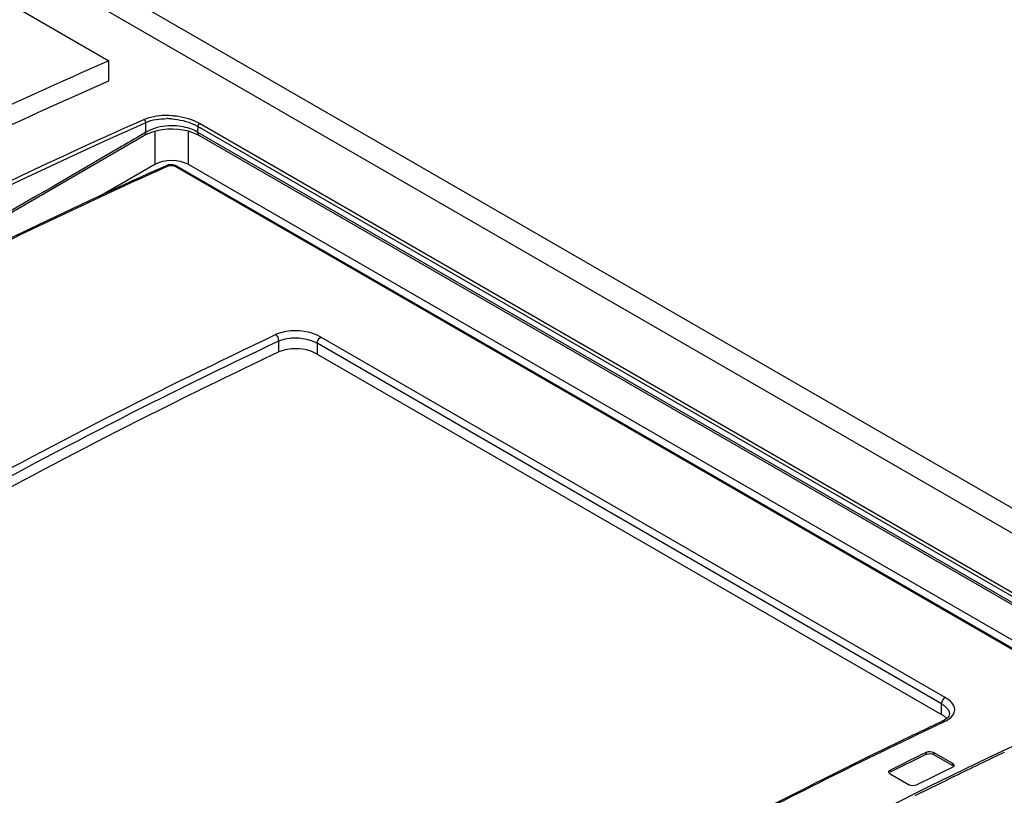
# Model space of a CAD drawing. Header units: inches. Extents: x 0 to 82.7, y 0 to 58.5.
# Tile 33 of 66: x 71.621 to 72.406, y 20.453 to 21.072. Entities that reach past the tile are written whole.
import ezdxf

# ---------------------------------------------------------------- set-up
doc = ezdxf.new("R2010")
doc.units = ezdxf.units.IN
doc.header["$LTSCALE"] = 4.547244
doc.header["$MEASUREMENT"] = 0
doc.layers.get('0').update_dxf_attribs({"linetype": 'CONTINUOUS'})

msp = doc.modelspace()

# ---------------------------------------------------------------- linework, layer by layer
at = {"color": 7, "linetype": 'CONTINUOUS'}
for p, q in [((71.00698, 21.49344), (76.70883, 18.20155)), ((70.98851, 21.48411), (76.6902, 18.19231)), ((70.97477, 21.45282), (71.69162, 21.03896)), ((71.69162, 21.02289), (71.69162, 21.03896)), ((71.7194, 20.99181), (71.71543, 20.99005)), ((71.72274, 20.99307), (71.7194, 20.99181)), ((71.71657, 20.98764), (71.72113, 20.98968)), ((71.73021, 20.98327), (71.73422, 20.98406)), ((71.73422, 20.98406), (71.73839, 20.98451)), ((71.73839, 20.98451), (71.74264, 20.98462)), ((71.75973, 20.98805), (71.7626, 20.98651)), ((71.7626, 20.98651), (71.76246, 20.98195)), ((73.56616, 19.94526), (71.7626, 20.98651)), ((73.5677, 19.94746), (71.76414, 20.98872)), ((70.82122, 20.46036), (71.72027, 20.97942)), ((71.72106, 20.98166), (71.7195, 20.98076)), ((71.72392, 20.98322), (71.72106, 20.98166)), ((71.72643, 20.98219), (71.73021, 20.98327)), ((71.72829, 20.98272), (71.72829, 20.95605)), ((71.75518, 20.95605), (71.75518, 20.98286)), ((71.76176, 20.98036), (71.76323, 20.97957)), ((71.76246, 20.98195), (73.5651, 19.94122)), ((73.56587, 19.93884), (71.76323, 20.97957)), ((71.72829, 20.95605), (71.68422, 20.93061)), ((71.73734, 20.95516), (71.73023, 20.95197)), ((71.73926, 20.95494), (71.73775, 20.95427)), ((71.74483, 20.95458), (73.51678, 19.93157)), ((71.74648, 20.95462), (73.51843, 19.9316)), ((73.55252, 19.91838), (71.75518, 20.95605)), ((71.82734, 20.80646), (71.82734, 20.81534)), ((71.85796, 20.81339), (71.85796, 20.80482)), ((72.35628, 20.52569), (71.85796, 20.81339)), ((72.35933, 20.53065), (71.86101, 20.81835)), ((71.85796, 20.80482), (72.35628, 20.51712)), ((72.35628, 20.51712), (72.35628, 20.52569)), ((72.35812, 20.51592), (72.35628, 20.51712)), ((72.35889, 20.51272), (72.35737, 20.51191)), ((72.36047, 20.5138), (72.35812, 20.51592)), ((72.36262, 20.51745), (72.36262, 20.51744)), ((72.35737, 20.51191), (72.35738, 20.51191)), ((72.35931, 20.5117), (72.35783, 20.511)), ((72.42992, 20.49966), (72.39362, 20.48245)), ((72.34445, 20.48538), (72.34445, 20.48699)), ((72.39362, 20.48245), (72.34647, 20.45951)), ((72.35001, 20.48673), (72.35001, 20.48511)), ((72.36532, 20.47789), (72.35001, 20.48673)), ((72.35001, 20.48511), (72.36532, 20.47627)), ((72.31521, 20.47278), (72.32496, 20.47755)), ((72.32496, 20.47755), (72.32821, 20.47913)), ((72.36532, 20.47494), (72.35558, 20.47023)), ((72.36532, 20.47627), (72.36532, 20.47789)), ((72.31521, 20.47278), (72.31521, 20.47117)), ((72.31846, 20.47276), (72.31521, 20.47117)), ((72.31521, 20.4698), (72.33053, 20.46096)), ((72.35234, 20.46865), (72.34909, 20.46707)), ((72.35558, 20.47023), (72.35234, 20.46865)), ((72.34647, 20.45951), (72.31109, 20.44186)), ((72.33934, 20.45422), (72.33498, 20.45205)), ((72.34043, 20.45476), (72.33934, 20.45422))]:
    msp.add_line(p, q, dxfattribs=at)
for points in [[(71.72113, 20.98968), (71.72112, 20.98988), (71.72109, 20.99011), (71.72103, 20.99038), (71.72092, 20.99068), (71.72077, 20.99099), (71.72059, 20.99129), (71.72037, 20.99156), (71.72014, 20.99178), (71.71989, 20.99195)], [(71.74264, 20.98462), (71.74686, 20.9844), (71.75097, 20.98384)], [(71.75097, 20.98384), (71.75487, 20.98296), (71.7585, 20.98178), (71.76176, 20.98036)], [(71.76414, 20.98872), (71.76392, 20.9886), (71.76369, 20.98844), (71.76347, 20.98823), (71.76326, 20.988), (71.76307, 20.98773), (71.7629, 20.98744), (71.76277, 20.98713), (71.76267, 20.98682), (71.7626, 20.98651)], [(71.72027, 20.97942), (71.72299, 20.98083), (71.72643, 20.98219)], [(71.74501, 20.95529), (71.74388, 20.95562), (71.7427, 20.95584), (71.74149, 20.95593), (71.7403, 20.95589), (71.73915, 20.95573), (71.73804, 20.95543), (71.73733, 20.95516)], [(71.7465, 20.95461), (71.74608, 20.95483), (71.74501, 20.95529)], [(72.36221, 20.51587), (72.36154, 20.51488), (72.36043, 20.5138), (72.35889, 20.51272)], [(72.36262, 20.51742), (72.36254, 20.51674), (72.36221, 20.51587)]]:
    msp.add_lwpolyline(points, dxfattribs=at)
for centre, radius, start, end in [((71.73751, 20.93729), 0.05544, 85.59219, 89.54322), ((71.73745, 20.93365), 0.06153, 82.05905, 85.86218), ((70.50549, 20.99804), 1.21567, 359.22769, 359.60607), ((71.74211, 20.94004), 0.04699, 85.78419, 90.42914), ((73.7776, 17.41197), 4.11971, 119.9719, 120.29975), ((74.29047, 16.42031), 4.52527, 115.28857, 115.57232), ((74.31131, 16.37681), 4.57351, 115.57254, 115.97952), ((74.38959, 16.21759), 4.75092, 115.98709, 118.50125), ((74.33716, 16.35015), 4.59032, 115.72879, 116.08933), ((74.33404, 16.35848), 4.58292, 115.73019, 115.95575), ((74.3885, 16.32972), 4.60549, 115.49118, 116.03799), ((74.36709, 16.32142), 4.61072, 115.9557, 116.13542), ((74.39257, 16.32128), 4.61486, 116.03735, 116.21995), ((74.4079, 16.29019), 4.64952, 116.22019, 116.40176)]:
    msp.add_arc(centre, radius, start, end, dxfattribs=at)
msp.add_ellipse((71.74173, 20.94717), major_axis=(0.01969, 0), ratio=0.617403, start_param=7.102107, end_param=8.605866, dxfattribs=at)
for points, knots in [([(71.69162, 21.03896), (71.61325, 21.00458), (71.28948, 20.85089), (70.98351, 20.66089), (70.76181, 20.50213)], [0, 0, 0, 0, 0.238876, 1, 1, 1, 1]), ([(70.76181, 20.48606), (70.83789, 20.54055), (71.13382, 20.74239), (71.44926, 20.91658), (71.69162, 21.02289)], [0, 0, 0, 0, 0.261233, 1, 1, 1, 1]), ([(71.71543, 20.99005), (71.6399, 20.9565), (71.32827, 20.80723), (71.03321, 20.62439), (70.81912, 20.47204)], [0, 0, 0, 0, 0.239274, 1, 1, 1, 1]), ([(70.82031, 20.4696), (70.96535, 20.57222), (71.25519, 20.76131), (71.56343, 20.919), (71.71657, 20.98764)], [0, 0, 0, 0, 0.514256, 1, 1, 1, 1]), ([(71.72106, 20.98166), (71.7211, 20.98125), (71.721, 20.98043), (71.72046, 20.97981), (71.72015, 20.97962)], [0, 0, 0, 0, 0.530747, 1, 1, 1, 1]), ([(71.76246, 20.98195), (71.7624, 20.98152), (71.76248, 20.98066), (71.76303, 20.97999), (71.76335, 20.97978)], [0, 0, 0, 0, 0.53281, 1, 1, 1, 1]), ([(71.69911, 20.96892), (71.55845, 20.88678), (71.27597, 20.72451), (70.99422, 20.56099), (70.85274, 20.48027)], [0, 0, 0, 0, 0.500017, 1, 1, 1, 1]), ([(71.73775, 20.95427), (71.66465, 20.92151), (71.36337, 20.77638), (71.07764, 20.59987), (70.87007, 20.45312)], [0, 0, 0, 0, 0.239606, 1, 1, 1, 1]), ([(71.73734, 20.95516), (71.73761, 20.95528), (71.7383, 20.95537), (71.73894, 20.95512), (71.73926, 20.95494)], [0, 0, 0, 0, 0.446851, 1, 1, 1, 1]), ([(71.74648, 20.95462), (71.74626, 20.95474), (71.74568, 20.95487), (71.74511, 20.95471), (71.74483, 20.95458)], [0, 0, 0, 0, 0.443696, 1, 1, 1, 1]), ([(71.73023, 20.95197), (71.6577, 20.91934), (71.35886, 20.77497), (71.07534, 20.59975), (70.86934, 20.45419)], [0, 0, 0, 0, 0.239713, 1, 1, 1, 1]), ([(71.11998, 20.41337), (71.17795, 20.45291), (71.40486, 20.60187), (71.64282, 20.73432), (71.8248, 20.82029)], [0, 0, 0, 0, 0.25851, 1, 1, 1, 1]), ([(71.86101, 20.81835), (71.85279, 20.82296), (71.83933, 20.82482), (71.82743, 20.82148), (71.8248, 20.82029)], [0, 0, 0, 0, 0.76565, 1, 1, 1, 1]), ([(71.12302, 20.4087), (71.18094, 20.44822), (71.40769, 20.59707), (71.64548, 20.72942), (71.82734, 20.81534)], [0, 0, 0, 0, 0.25851, 1, 1, 1, 1]), ([(71.82734, 20.81534), (71.82955, 20.81634), (71.83969, 20.8189), (71.85105, 20.81738), (71.85796, 20.81339)], [0, 0, 0, 0, 0.233263, 1, 1, 1, 1]), ([(71.82734, 20.80646), (71.79789, 20.79256), (71.67861, 20.73463), (71.56181, 20.67163), (71.47518, 20.62161)], [0, 0, 0, 0, 0.245577, 1, 1, 1, 1]), ([(71.85796, 20.80482), (71.85106, 20.8088), (71.83964, 20.81022), (71.82954, 20.8075), (71.82734, 20.80646)], [0, 0, 0, 0, 0.76574, 1, 1, 1, 1]), ([(72.35628, 20.52569), (72.35722, 20.52515), (72.36013, 20.52324), (72.36261, 20.5199), (72.36262, 20.51745)], [0, 0, 0, 0, 0.307747, 1, 1, 1, 1]), ([(72.35931, 20.5117), (72.36041, 20.51224), (72.36387, 20.51415), (72.36681, 20.51797), (72.36682, 20.52078)], [0, 0, 0, 0, 0.303391, 1, 1, 1, 1]), ([(72.35783, 20.511), (72.29867, 20.48303), (72.0563, 20.36189), (71.82421, 20.22057), (71.65449, 20.10477)], [0, 0, 0, 0, 0.241567, 1, 1, 1, 1]), ([(72.35738, 20.51192), (72.35764, 20.51204), (72.35834, 20.51214), (72.35899, 20.51189), (72.35931, 20.5117)], [0, 0, 0, 0, 0.440272, 1, 1, 1, 1]), ([(72.36532, 20.47789), (72.36562, 20.47772), (72.36611, 20.47729), (72.36631, 20.47665), (72.36631, 20.47637)], [0, 0, 0, 0, 0.539152, 1, 1, 1, 1]), ([(72.36631, 20.47637), (72.36631, 20.47608), (72.36612, 20.47547), (72.36561, 20.47508), (72.36532, 20.47494)], [0, 0, 0, 0, 0.466517, 1, 1, 1, 1]), ([(72.31423, 20.47133), (72.31423, 20.47162), (72.31442, 20.47224), (72.31492, 20.47264), (72.31521, 20.47278)], [0, 0, 0, 0, 0.467414, 1, 1, 1, 1]), ([(72.31521, 20.4698), (72.31492, 20.46997), (72.31443, 20.47041), (72.31423, 20.47104), (72.31423, 20.47133)], [0, 0, 0, 0, 0.537758, 1, 1, 1, 1])]:
    msp.add_open_spline(points, degree=3, knots=knots, dxfattribs=at)
for points in [[(71.72113, 20.98968), (71.72633, 20.99202), (71.73226, 20.99277), (71.73796, 20.99273)], [(71.74189, 20.99502), (71.73549, 20.99548), (71.72886, 20.99501), (71.72274, 20.99307)], [(71.74177, 20.99256), (71.74793, 20.99209), (71.75415, 20.99069), (71.75973, 20.98805)], [(71.76414, 20.98872), (71.75862, 20.99191), (71.75226, 20.99371), (71.74595, 20.99459)], [(71.74176, 20.98703), (71.73568, 20.98698), (71.72941, 20.98583), (71.72392, 20.98322)], [(71.75291, 20.98576), (71.7505, 20.98635), (71.74803, 20.98672), (71.74556, 20.98691)], [(71.76246, 20.98195), (71.75953, 20.98374), (71.75624, 20.98495), (71.75291, 20.98576)], [(71.73926, 20.95494), (71.74096, 20.9557), (71.74322, 20.95551), (71.74483, 20.95458)], [(71.82734, 20.81534), (71.82748, 20.81719), (71.82641, 20.81937), (71.8248, 20.82029)], [(71.85796, 20.81339), (71.85796, 20.81533), (71.85925, 20.81753), (71.86101, 20.81835)], [(72.35933, 20.53065), (72.35757, 20.52984), (72.35627, 20.52764), (72.35628, 20.52569)], [(72.36343, 20.5276), (72.3622, 20.52878), (72.36079, 20.52978), (72.35933, 20.53065)], [(72.36682, 20.52078), (72.36682, 20.52332), (72.36526, 20.52584), (72.36343, 20.5276)], [(72.34445, 20.48699), (72.34612, 20.4878), (72.3484, 20.48766), (72.35001, 20.48673)], [(72.34445, 20.48538), (72.34612, 20.48619), (72.3484, 20.48604), (72.35001, 20.48511)], [(72.33609, 20.46072), (72.33443, 20.45991), (72.33213, 20.46004), (72.33053, 20.46096)]]:
    msp.add_open_spline(points, degree=3, dxfattribs=at)

doc.saveas('drawing.dxf')
